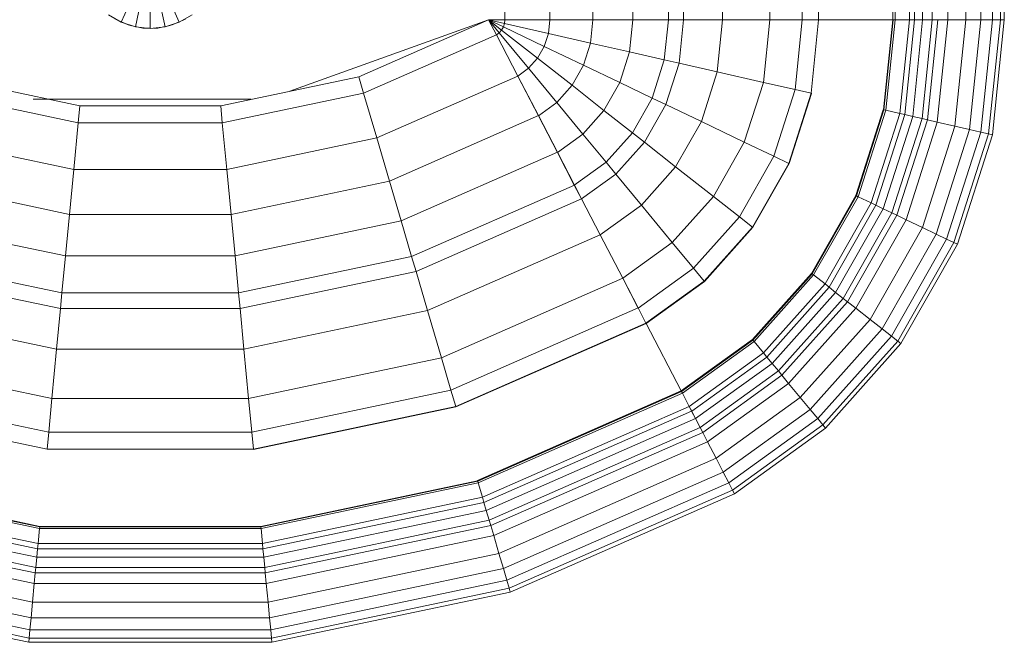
# Model space of a CAD drawing. Header units: millimetres. Extents: x 19410 to 41622, y 4748 to 42777.
# Tile 60 of 65: x 29287 to 29633, y 42128 to 42347. Entities that reach past the tile are written whole.
import ezdxf

# ---------------------------------------------------------------- set-up
doc = ezdxf.new("R2010")
doc.units = ezdxf.units.MM
doc.layers.add('M-EQPM-____-OTLN', color=50, linetype='Continuous', lineweight=20)

# ---------------------------------------------------------------- blocks, each defined once
blk = doc.blocks.new('Прямая форма - 83 new-608910-В_Этаж 02_Отопление')
at = {"layer": 'M-EQPM-____-OTLN', "color": 253}
for p, q in [((124.56, -229.09), (124.56, -183.27)), ((140.36, -229.09), (140.36, -183.27)), ((155.5, -229.09), (155.5, -183.27)), ((169.53, -229.09), (169.53, -183.27)), ((182.02, -229.09), (182.02, -183.27)), ((187.3, -229.09), (187.3, -183.27)), ((201.03, -229.09), (201.03, -183.27)), ((217.65, -229.09), (217.65, -183.27)), ((229.01, -229.09), (229.01, -183.27)), ((234.78, -229.09), (234.78, -183.27)), ((260.84, -229.09), (260.84, -183.27)), ((261.6, -229.09), (261.6, -183.27)), ((266.64, -229.09), (266.64, -183.27)), ((268.48, -229.09), (268.48, -183.27)), ((271.3, -229.09), (271.3, -183.27)), ((274.68, -229.09), (274.68, -183.27)), ((280.15, -229.09), (280.15, -183.27)), ((286.45, -229.09), (286.45, -183.27)), ((291.73, -229.09), (291.73, -183.27)), ((295.82, -229.09), (295.82, -183.27)), ((298.6, -229.09), (298.6, -183.27)), ((299.99, -229.09), (299.99, -183.27)), ((-10.17, -229.97), (-5.13, -218.67)), ((-5.2, -231.59), (-2.62, -219.48)), ((0, -232.13), (0, -219.76)), ((2.62, -219.48), (5.2, -231.59)), ((5.13, -218.67), (10.17, -229.97)), ((-14.69, -227.36), (-10.17, -229.97)), ((10.17, -229.97), (14.69, -227.36)), ((-11.3, -229.32), (-12.5, -228.79)), ((-10.17, -229.97), (-5.2, -231.59)), ((-7.73, -230.91), (-10.11, -229.85)), ((-6.44, -231.18), (-7.73, -230.91)), ((-5.2, -231.59), (0, -232.13)), ((-2.61, -232), (-5.17, -231.45)), ((0, -232.13), (5.2, -231.59)), ((5.17, -231.45), (2.61, -232)), ((5.2, -231.59), (10.17, -229.97)), ((7.73, -230.91), (6.44, -231.18)), ((10.11, -229.85), (7.73, -230.91)), ((12.5, -228.79), (11.3, -229.32)), ((118.83, -229.09), (49.02, -254.19)), ((73.23, -249.09), (118.83, -229.07)), ((124.56, -229.09), (118.83, -229.09)), ((118.83, -229.09), (121.56, -234.36)), ((118.83, -229.09), (122.57, -233.63)), ((118.83, -229.09), (122.57, -233.63)), ((118.83, -229.09), (123.41, -232.69)), ((118.83, -229.09), (123.41, -232.69)), ((118.83, -229.09), (124.04, -231.59)), ((118.83, -229.09), (124.04, -231.59)), ((118.83, -229.09), (124.43, -230.37)), ((118.83, -229.09), (124.43, -230.37)), ((118.83, -229.09), (124.56, -229.09)), ((118.85, -229.09), (121.57, -234.34)), ((123.41, -232.69), (124.04, -231.59)), ((123.41, -232.69), (124.04, -231.59)), ((124.04, -231.59), (124.43, -230.37)), ((124.04, -231.59), (124.43, -230.37)), ((124.04, -231.59), (138.4, -238.46)), ((124.04, -231.59), (138.4, -238.46)), ((124.43, -230.37), (124.56, -229.09)), ((124.43, -230.37), (124.56, -229.09)), ((124.43, -230.37), (139.86, -233.89)), ((124.43, -230.37), (139.86, -233.89)), ((140.36, -229.09), (124.56, -229.09)), ((124.56, -229.09), (140.36, -229.09)), ((139.86, -233.89), (140.36, -229.09)), ((139.86, -233.89), (140.36, -229.09)), ((155.5, -229.09), (140.36, -229.09)), ((140.36, -229.09), (155.5, -229.09)), ((154.66, -237.26), (155.5, -229.09)), ((154.66, -237.26), (155.5, -229.09)), ((169.53, -229.09), (155.5, -229.09)), ((155.5, -229.09), (169.53, -229.09)), ((168.36, -240.39), (169.53, -229.09)), ((168.36, -240.39), (169.53, -229.09)), ((182.02, -229.09), (169.53, -229.09)), ((169.53, -229.09), (182.02, -229.09)), ((180.56, -243.17), (182.02, -229.09)), ((180.56, -243.17), (182.02, -229.09)), ((187.3, -229.09), (182.02, -229.09)), ((182.02, -229.09), (187.3, -229.09)), ((185.73, -244.35), (187.3, -229.09)), ((185.73, -244.35), (187.3, -229.09)), ((201.03, -229.09), (187.3, -229.09)), ((187.3, -229.09), (201.03, -229.09)), ((199.15, -247.41), (201.03, -229.09)), ((199.15, -247.41), (201.03, -229.09)), ((217.65, -229.09), (201.03, -229.09)), ((201.03, -229.09), (217.65, -229.09)), ((215.38, -251.11), (217.65, -229.09)), ((215.38, -251.11), (217.65, -229.09)), ((229.01, -229.09), (217.65, -229.09)), ((217.65, -229.09), (229.01, -229.09)), ((226.48, -253.64), (229.01, -229.09)), ((226.48, -253.64), (229.01, -229.09)), ((234.78, -229.09), (229.01, -229.09)), ((229.01, -229.09), (234.78, -229.09)), ((232.12, -254.93), (234.78, -229.09)), ((232.12, -254.93), (234.78, -229.09)), ((260.84, -229.09), (234.78, -229.09)), ((234.78, -229.09), (234.91, -229.09)), ((234.91, -229.09), (260.71, -229.09)), ((257.58, -260.73), (260.84, -229.09)), ((257.58, -260.73), (260.84, -229.09)), ((257.71, -260.76), (260.97, -229.09)), ((257.71, -260.76), (260.97, -229.09)), ((258.32, -260.9), (261.6, -229.09)), ((258.32, -260.9), (261.6, -229.09)), ((260.71, -229.09), (260.84, -229.09)), ((260.84, -229.09), (260.97, -229.09)), ((260.97, -229.09), (261.6, -229.09)), ((266.64, -229.09), (261.6, -229.09)), ((261.6, -229.09), (266.64, -229.09)), ((263.25, -262.03), (266.64, -229.09)), ((263.25, -262.03), (266.64, -229.09)), ((265.04, -262.43), (268.48, -229.09)), ((265.04, -262.43), (268.48, -229.09)), ((268.48, -229.09), (266.64, -229.09)), ((266.64, -229.09), (268.48, -229.09)), ((267.8, -263.06), (271.3, -229.09)), ((267.8, -263.06), (271.3, -229.09)), ((271.3, -229.09), (268.48, -229.09)), ((268.48, -229.09), (271.3, -229.09)), ((271.1, -263.82), (274.68, -229.09)), ((271.1, -263.82), (274.68, -229.09)), ((274.68, -229.09), (271.3, -229.09)), ((271.3, -229.09), (274.68, -229.09)), ((272.96, -264.24), (276.59, -229.09)), ((272.96, -264.24), (276.59, -229.09)), ((276.59, -229.09), (274.68, -229.09)), ((274.68, -229.09), (276.59, -229.09)), ((276.45, -265.04), (280.15, -229.09)), ((276.45, -265.04), (280.15, -229.09)), ((280.15, -229.09), (276.59, -229.09)), ((276.59, -229.09), (280.15, -229.09)), ((286.45, -229.09), (280.15, -229.09)), ((280.15, -229.09), (286.45, -229.09)), ((282.6, -266.44), (286.45, -229.09)), ((282.6, -266.44), (286.45, -229.09)), ((291.73, -229.09), (286.45, -229.09)), ((286.45, -229.09), (291.73, -229.09)), ((287.76, -267.61), (291.73, -229.09)), ((287.76, -267.61), (291.73, -229.09)), ((295.82, -229.09), (291.73, -229.09)), ((291.73, -229.09), (295.82, -229.09)), ((291.75, -268.53), (295.82, -229.09)), ((291.75, -268.53), (295.82, -229.09)), ((294.47, -269.15), (298.6, -229.09)), ((294.47, -269.15), (298.6, -229.09)), ((298.6, -229.09), (295.82, -229.09)), ((295.82, -229.09), (298.6, -229.09)), ((295.83, -269.46), (299.99, -229.09)), ((295.83, -269.46), (299.99, -229.09)), ((299.99, -229.09), (298.6, -229.09)), ((298.6, -229.09), (299.99, -229.09)), ((0, -232), (-2.61, -232)), ((2.61, -232), (1.3, -232)), ((74.91, -254.82), (121.57, -234.34)), ((74.91, -254.82), (121.57, -234.34)), ((121.56, -234.36), (122.57, -233.63)), ((121.56, -234.36), (122.57, -233.63)), ((121.56, -234.36), (129.09, -248.88)), ((121.57, -234.34), (129.1, -248.85)), ((122.57, -233.63), (123.41, -232.69)), ((122.57, -233.63), (123.41, -232.69)), ((122.57, -233.63), (132.89, -246.14)), ((122.57, -233.63), (132.89, -246.14)), ((123.41, -232.69), (136.04, -242.61)), ((123.41, -232.69), (136.04, -242.61)), ((138.4, -238.46), (139.86, -233.89)), ((138.4, -238.46), (139.86, -233.89)), ((139.86, -233.89), (154.66, -237.26)), ((139.86, -233.89), (154.66, -237.26)), ((136.04, -242.61), (138.4, -238.46)), ((136.04, -242.61), (138.4, -238.46)), ((138.4, -238.46), (152.17, -245.06)), ((138.4, -238.46), (152.17, -245.06)), ((152.17, -245.06), (154.66, -237.26)), ((152.17, -245.06), (154.66, -237.26)), ((154.66, -237.26), (168.36, -240.39)), ((154.66, -237.26), (168.36, -240.39)), ((164.92, -251.17), (168.36, -240.39)), ((164.92, -251.17), (168.36, -240.39)), ((168.36, -240.39), (180.56, -243.17)), ((168.36, -240.39), (180.56, -243.17)), ((132.89, -246.14), (136.04, -242.61)), ((132.89, -246.14), (136.04, -242.61)), ((136.04, -242.61), (148.15, -252.12)), ((136.04, -242.61), (148.15, -252.12)), ((148.15, -252.12), (152.17, -245.06)), ((148.15, -252.12), (152.17, -245.06)), ((152.17, -245.06), (164.92, -251.17)), ((152.17, -245.06), (164.92, -251.17)), ((176.28, -256.6), (180.56, -243.17)), ((176.28, -256.6), (180.56, -243.17)), ((180.56, -243.17), (185.73, -244.35)), ((180.56, -243.17), (185.73, -244.35)), ((181.08, -258.9), (185.73, -244.35)), ((181.08, -258.9), (185.73, -244.35)), ((185.73, -244.35), (199.15, -247.41)), ((185.73, -244.35), (199.15, -247.41)), ((79.55, -270.61), (129.1, -248.85)), ((79.55, -270.61), (129.1, -248.85)), ((129.09, -248.88), (132.89, -246.14)), ((129.09, -248.88), (132.89, -246.14)), ((129.09, -248.88), (136.31, -262.79)), ((129.1, -248.85), (136.32, -262.77)), ((132.89, -246.14), (142.78, -258.12)), ((132.89, -246.14), (142.78, -258.12)), ((193.57, -264.88), (199.15, -247.41)), ((193.57, -264.88), (199.15, -247.41)), ((199.15, -247.41), (215.38, -251.11)), ((199.15, -247.41), (215.38, -251.11)), ((-73.23, -249.09), (-24.73, -259.3)), ((24.73, -259.3), (73.23, -249.09)), ((73.23, -249.09), (74.91, -254.82)), ((73.23, -249.09), (74.91, -254.82)), ((142.78, -258.12), (148.15, -252.12)), ((142.78, -258.12), (148.15, -252.12)), ((148.15, -252.12), (159.36, -260.93)), ((148.15, -252.12), (159.36, -260.93)), ((159.36, -260.93), (164.92, -251.17)), ((159.36, -260.93), (164.92, -251.17)), ((164.92, -251.17), (176.28, -256.6)), ((164.92, -251.17), (176.28, -256.6)), ((208.67, -272.12), (215.38, -251.11)), ((208.67, -272.12), (215.38, -251.11)), ((215.38, -251.11), (226.48, -253.64)), ((215.38, -251.11), (226.48, -253.64)), ((-74.91, -254.82), (-25.3, -265.27)), ((-74.91, -254.82), (-25.3, -265.27)), ((25.3, -265.27), (74.91, -254.82)), ((25.3, -265.27), (74.91, -254.82)), ((74.91, -254.82), (79.55, -270.61)), ((74.91, -254.82), (79.55, -270.61)), ((219, -277.06), (226.48, -253.64)), ((219, -277.06), (226.48, -253.64)), ((224.25, -279.58), (232.12, -254.93)), ((224.25, -279.58), (232.12, -254.93)), ((224.37, -279.63), (232.25, -254.96)), ((224.37, -279.63), (232.25, -254.96)), ((226.48, -253.64), (232.12, -254.93)), ((226.48, -253.64), (232.12, -254.93)), ((232.12, -254.93), (232.25, -254.96)), ((232.25, -254.96), (232.12, -254.93)), ((35.49, -257.04), (-41.1, -257.04)), ((-24.73, -259.3), (-25.3, -265.27)), ((-24.73, -259.3), (-25.3, -265.27)), ((-24.73, -259.3), (24.73, -259.3)), ((24.73, -259.3), (25.3, -265.27)), ((24.73, -259.3), (25.3, -265.27)), ((136.31, -262.79), (142.78, -258.12)), ((136.31, -262.79), (142.78, -258.12)), ((142.78, -258.12), (151.94, -269.23)), ((142.78, -258.12), (151.94, -269.23)), ((169.35, -268.77), (176.28, -256.6)), ((169.35, -268.77), (176.28, -256.6)), ((173.57, -272.09), (181.08, -258.9)), ((173.57, -272.09), (181.08, -258.9)), ((176.28, -256.6), (181.08, -258.9)), ((176.28, -256.6), (181.08, -258.9)), ((181.08, -258.9), (193.57, -264.88)), ((181.08, -258.9), (193.57, -264.88)), ((84, -285.74), (136.32, -262.77)), ((84, -285.74), (136.32, -262.77)), ((136.31, -262.79), (143, -275.69)), ((136.32, -262.77), (143.01, -275.66)), ((151.94, -269.23), (159.36, -260.93)), ((151.94, -269.23), (159.36, -260.93)), ((159.36, -260.93), (169.35, -268.77)), ((159.36, -260.93), (169.35, -268.77)), ((247.82, -290.86), (257.45, -260.7)), ((247.82, -290.86), (257.45, -260.7)), ((247.94, -290.92), (257.58, -260.73)), ((247.94, -290.92), (257.58, -260.73)), ((248.06, -290.98), (257.71, -260.76)), ((248.06, -290.98), (257.71, -260.76)), ((248.63, -291.25), (258.32, -260.9)), ((248.63, -291.25), (258.32, -260.9)), ((253.22, -293.45), (263.25, -262.03)), ((253.22, -293.45), (263.25, -262.03)), ((254.88, -294.24), (265.04, -262.43)), ((254.88, -294.24), (265.04, -262.43)), ((257.45, -260.7), (257.58, -260.73)), ((257.45, -260.7), (257.58, -260.73)), ((257.58, -260.73), (257.71, -260.76)), ((257.58, -260.73), (257.71, -260.76)), ((257.71, -260.76), (258.32, -260.9)), ((257.71, -260.76), (258.32, -260.9)), ((258.32, -260.9), (263.25, -262.03)), ((258.32, -260.9), (263.25, -262.03)), ((263.25, -262.03), (265.04, -262.43)), ((263.25, -262.03), (265.04, -262.43)), ((265.04, -262.43), (267.8, -263.06)), ((265.04, -262.43), (267.8, -263.06)), ((-25.3, -265.27), (-26.87, -281.7)), ((-25.3, -265.27), (-26.87, -281.7)), ((-25.3, -265.27), (25.3, -265.27)), ((-25.3, -265.27), (25.3, -265.27)), ((25.3, -265.27), (26.87, -281.7)), ((25.3, -265.27), (26.87, -281.7)), ((184.55, -280.71), (193.57, -264.88)), ((184.55, -280.71), (193.57, -264.88)), ((193.57, -264.88), (208.67, -272.12)), ((193.57, -264.88), (208.67, -272.12)), ((257.45, -295.47), (267.8, -263.06)), ((257.45, -295.47), (267.8, -263.06)), ((260.52, -296.94), (271.1, -263.82)), ((260.52, -296.94), (271.1, -263.82)), ((262.26, -297.78), (272.96, -264.24)), ((262.26, -297.78), (272.96, -264.24)), ((265.5, -299.33), (276.45, -265.04)), ((265.5, -299.33), (276.45, -265.04)), ((267.8, -263.06), (271.1, -263.82)), ((267.8, -263.06), (271.1, -263.82)), ((271.1, -263.82), (272.96, -264.24)), ((271.1, -263.82), (272.96, -264.24)), ((272.96, -264.24), (276.45, -265.04)), ((272.96, -264.24), (276.45, -265.04)), ((276.45, -265.04), (282.6, -266.44)), ((276.45, -265.04), (282.6, -266.44)), ((143, -275.69), (151.94, -269.23)), ((143, -275.69), (151.94, -269.23)), ((151.94, -269.23), (160.1, -279.12)), ((151.94, -269.23), (160.1, -279.12)), ((160.1, -279.12), (169.35, -268.77)), ((160.1, -279.12), (169.35, -268.77)), ((169.35, -268.77), (173.57, -272.09)), ((169.35, -268.77), (173.57, -272.09)), ((271.23, -302.07), (282.6, -266.44)), ((271.23, -302.07), (282.6, -266.44)), ((276.02, -304.37), (287.76, -267.61)), ((276.02, -304.37), (287.76, -267.61)), ((279.74, -306.15), (291.75, -268.53)), ((279.74, -306.15), (291.75, -268.53)), ((282.27, -307.36), (294.47, -269.15)), ((282.27, -307.36), (294.47, -269.15)), ((282.6, -266.44), (287.76, -267.61)), ((282.6, -266.44), (287.76, -267.61)), ((283.54, -307.97), (295.83, -269.46)), ((283.54, -307.97), (295.83, -269.46)), ((287.76, -267.61), (291.75, -268.53)), ((287.76, -267.61), (291.75, -268.53)), ((291.75, -268.53), (294.47, -269.15)), ((291.75, -268.53), (294.47, -269.15)), ((294.47, -269.15), (295.83, -269.46)), ((294.47, -269.15), (295.83, -269.46)), ((-79.55, -270.61), (-26.87, -281.7)), ((-79.55, -270.61), (-26.87, -281.7)), ((26.87, -281.7), (79.55, -270.61)), ((26.87, -281.7), (79.55, -270.61)), ((79.55, -270.61), (84, -285.74)), ((79.55, -270.61), (84, -285.74)), ((163.55, -283.3), (173.57, -272.09)), ((163.55, -283.3), (173.57, -272.09)), ((173.57, -272.09), (184.55, -280.71)), ((173.57, -272.09), (184.55, -280.71)), ((197.84, -291.15), (208.67, -272.12)), ((197.84, -291.15), (208.67, -272.12)), ((208.67, -272.12), (219, -277.06)), ((208.67, -272.12), (219, -277.06)), ((88.12, -299.76), (143.01, -275.66)), ((88.12, -299.76), (143.01, -275.66)), ((143, -275.69), (148.95, -287.16)), ((143.01, -275.66), (148.97, -287.14)), ((148.95, -287.16), (160.1, -279.12)), ((148.95, -287.16), (160.1, -279.12)), ((160.1, -279.12), (163.55, -283.3)), ((160.1, -279.12), (163.55, -283.3)), ((206.92, -298.28), (219, -277.06)), ((206.92, -298.28), (219, -277.06)), ((211.54, -301.9), (224.25, -279.58)), ((211.54, -301.9), (224.25, -279.58)), ((211.64, -301.99), (224.37, -279.63)), ((211.64, -301.99), (224.37, -279.63)), ((219, -277.06), (224.25, -279.58)), ((219, -277.06), (224.25, -279.58)), ((224.25, -279.58), (224.37, -279.63)), ((224.25, -279.58), (224.37, -279.63)), ((-26.87, -281.7), (-28.37, -297.46)), ((-26.87, -281.7), (-28.37, -297.46)), ((-26.87, -281.7), (26.87, -281.7)), ((-26.87, -281.7), (26.87, -281.7)), ((26.87, -281.7), (28.37, -297.46)), ((26.87, -281.7), (28.37, -297.46)), ((151.47, -292.02), (163.55, -283.3)), ((151.47, -292.02), (163.55, -283.3)), ((163.55, -283.3), (172.52, -294.17)), ((163.55, -283.3), (172.52, -294.17)), ((172.52, -294.17), (184.55, -280.71)), ((172.52, -294.17), (184.55, -280.71)), ((184.55, -280.71), (197.84, -291.15)), ((184.55, -280.71), (197.84, -291.15)), ((-84, -285.74), (-28.37, -297.46)), ((-84, -285.74), (-28.37, -297.46)), ((28.37, -297.46), (84, -285.74)), ((28.37, -297.46), (84, -285.74)), ((84, -285.74), (88.12, -299.76)), ((84, -285.74), (88.12, -299.76)), ((91.79, -312.24), (148.97, -287.14)), ((91.79, -312.24), (148.97, -287.14)), ((148.95, -287.16), (151.47, -292.02)), ((148.97, -287.14), (151.49, -291.99)), ((93.35, -317.52), (151.49, -291.99)), ((93.35, -317.52), (151.49, -291.99)), ((151.47, -292.02), (158.02, -304.64)), ((151.49, -291.99), (158.03, -304.61)), ((183.37, -307.32), (197.84, -291.15)), ((183.37, -307.32), (197.84, -291.15)), ((197.84, -291.15), (206.92, -298.28)), ((197.84, -291.15), (206.92, -298.28)), ((232.27, -318.19), (247.82, -290.86)), ((232.27, -318.19), (247.82, -290.86)), ((232.37, -318.27), (247.94, -290.92)), ((232.37, -318.27), (247.94, -290.92)), ((232.48, -318.35), (248.06, -290.98)), ((232.48, -318.35), (248.06, -290.98)), ((232.98, -318.74), (248.63, -291.25)), ((232.98, -318.74), (248.63, -291.25)), ((237.01, -321.91), (253.22, -293.45)), ((237.01, -321.91), (253.22, -293.45)), ((247.82, -290.86), (247.94, -290.92)), ((247.82, -290.86), (247.94, -290.92)), ((247.94, -290.92), (248.06, -290.98)), ((247.94, -290.92), (248.06, -290.98)), ((248.06, -290.98), (248.63, -291.25)), ((248.06, -290.98), (248.63, -291.25)), ((248.63, -291.25), (253.22, -293.45)), ((248.63, -291.25), (253.22, -293.45)), ((253.22, -293.45), (254.88, -294.24)), ((253.22, -293.45), (254.88, -294.24)), ((158.02, -304.64), (172.52, -294.17)), ((158.02, -304.64), (172.52, -294.17)), ((172.52, -294.17), (183.37, -307.32)), ((172.52, -294.17), (183.37, -307.32)), ((238.47, -323.06), (254.88, -294.24)), ((238.47, -323.06), (254.88, -294.24)), ((240.73, -324.84), (257.45, -295.47)), ((240.73, -324.84), (257.45, -295.47)), ((243.43, -326.96), (260.52, -296.94)), ((243.43, -326.96), (260.52, -296.94)), ((254.88, -294.24), (257.45, -295.47)), ((254.88, -294.24), (257.45, -295.47)), ((257.45, -295.47), (260.52, -296.94)), ((257.45, -295.47), (260.52, -296.94)), ((260.52, -296.94), (262.26, -297.78)), ((260.52, -296.94), (262.26, -297.78)), ((-88.13, -299.76), (-29.77, -312.05)), ((-88.13, -299.76), (-29.77, -312.05)), ((-28.37, -297.46), (-29.77, -312.05)), ((-28.37, -297.46), (-29.77, -312.05)), ((-28.37, -297.46), (28.37, -297.46)), ((-28.37, -297.46), (28.37, -297.46)), ((28.37, -297.46), (29.77, -312.05)), ((28.37, -297.46), (29.77, -312.05)), ((29.77, -312.05), (88.12, -299.76)), ((29.77, -312.05), (88.12, -299.76)), ((88.12, -299.76), (91.79, -312.24)), ((88.12, -299.76), (91.79, -312.24)), ((190.79, -316.32), (206.92, -298.28)), ((190.79, -316.32), (206.92, -298.28)), ((206.92, -298.28), (211.54, -301.9)), ((206.92, -298.28), (211.54, -301.9)), ((244.96, -328.16), (262.26, -297.78)), ((244.96, -328.16), (262.26, -297.78)), ((247.81, -330.39), (265.5, -299.33)), ((247.81, -330.39), (265.5, -299.33)), ((262.26, -297.78), (265.5, -299.33)), ((262.26, -297.78), (265.5, -299.33)), ((265.5, -299.33), (271.23, -302.07)), ((265.5, -299.33), (271.23, -302.07)), ((194.56, -320.89), (211.54, -301.9)), ((194.56, -320.89), (211.54, -301.9)), ((194.65, -320.99), (211.64, -301.99)), ((194.65, -320.99), (211.64, -301.99)), ((211.54, -301.9), (211.64, -301.99)), ((211.54, -301.9), (211.64, -301.99)), ((252.85, -334.35), (271.23, -302.07)), ((252.85, -334.35), (271.23, -302.07)), ((271.23, -302.07), (276.02, -304.37)), ((271.23, -302.07), (276.02, -304.37)), ((97.38, -331.24), (158.03, -304.61)), ((97.38, -331.24), (158.03, -304.61)), ((158.02, -304.64), (165.94, -319.91)), ((158.03, -304.61), (165.95, -319.88)), ((165.94, -319.91), (183.37, -307.32)), ((165.94, -319.91), (183.37, -307.32)), ((183.37, -307.32), (190.79, -316.32)), ((183.37, -307.32), (190.79, -316.32)), ((257.07, -337.66), (276.02, -304.37)), ((257.07, -337.66), (276.02, -304.37)), ((260.34, -340.23), (279.74, -306.15)), ((260.34, -340.23), (279.74, -306.15)), ((262.56, -341.98), (282.27, -307.36)), ((262.56, -341.98), (282.27, -307.36)), ((276.02, -304.37), (279.74, -306.15)), ((276.02, -304.37), (279.74, -306.15)), ((279.74, -306.15), (282.27, -307.36)), ((279.74, -306.15), (282.27, -307.36)), ((282.27, -307.36), (283.54, -307.97)), ((282.27, -307.36), (283.54, -307.97)), ((263.67, -342.85), (283.54, -307.97)), ((263.67, -342.85), (283.54, -307.97)), ((-91.79, -312.24), (-31.01, -325.04)), ((-91.79, -312.24), (-31.01, -325.04)), ((-29.77, -312.05), (-31.01, -325.04)), ((-29.77, -312.05), (-31.01, -325.04)), ((-29.77, -312.05), (29.77, -312.05)), ((-29.77, -312.05), (29.77, -312.05)), ((29.77, -312.05), (31, -325.04)), ((29.77, -312.05), (31, -325.04)), ((31, -325.04), (91.79, -312.24)), ((31, -325.04), (91.79, -312.24)), ((91.79, -312.24), (93.35, -317.52)), ((91.79, -312.24), (93.35, -317.52)), ((-93.35, -317.52), (-31.53, -330.54)), ((-93.35, -317.52), (-31.53, -330.54)), ((31.53, -330.54), (93.35, -317.52)), ((31.53, -330.54), (93.35, -317.52)), ((93.35, -317.52), (97.38, -331.24)), ((93.35, -317.52), (97.38, -331.24)), ((171.36, -330.35), (190.79, -316.32)), ((171.36, -330.35), (190.79, -316.32)), ((190.79, -316.32), (194.56, -320.89)), ((190.79, -316.32), (194.56, -320.89)), ((211.5, -341.42), (232.27, -318.19)), ((211.5, -341.42), (232.27, -318.19)), ((232.27, -318.19), (232.37, -318.27)), ((232.27, -318.19), (232.37, -318.27)), ((102.26, -347.85), (165.95, -319.88)), ((102.26, -347.85), (165.95, -319.88)), ((165.94, -319.91), (171.36, -330.35)), ((165.95, -319.88), (171.37, -330.33)), ((174.11, -335.65), (194.56, -320.89)), ((174.11, -335.65), (194.56, -320.89)), ((174.17, -335.77), (194.65, -320.99)), ((194.65, -320.99), (174.17, -335.77)), ((194.56, -320.89), (194.65, -320.99)), ((194.56, -320.89), (194.65, -320.99)), ((211.59, -341.52), (232.37, -318.27)), ((211.59, -341.52), (232.37, -318.27)), ((211.67, -341.62), (232.48, -318.35)), ((211.67, -341.62), (232.48, -318.35)), ((212.08, -342.12), (232.98, -318.74)), ((212.08, -342.12), (232.98, -318.74)), ((232.37, -318.27), (232.48, -318.35)), ((232.37, -318.27), (232.48, -318.35)), ((232.48, -318.35), (232.98, -318.74)), ((232.48, -318.35), (232.98, -318.74)), ((232.98, -318.74), (237.01, -321.91)), ((232.98, -318.74), (237.01, -321.91)), ((-31.01, -325.04), (-31.53, -330.54)), ((-31.01, -325.04), (-31.53, -330.54)), ((-31.01, -325.04), (31, -325.04)), ((-31.01, -325.04), (31, -325.04)), ((31, -325.04), (31.53, -330.54)), ((31, -325.04), (31.53, -330.54)), ((215.37, -346.11), (237.01, -321.91)), ((215.37, -346.11), (237.01, -321.91)), ((216.57, -347.56), (238.47, -323.06)), ((216.57, -347.56), (238.47, -323.06)), ((218.42, -349.8), (240.73, -324.84)), ((218.42, -349.8), (240.73, -324.84)), ((237.01, -321.91), (238.47, -323.06)), ((237.01, -321.91), (238.47, -323.06)), ((238.47, -323.06), (240.73, -324.84)), ((238.47, -323.06), (240.73, -324.84)), ((240.73, -324.84), (243.43, -326.96)), ((240.73, -324.84), (243.43, -326.96)), ((220.62, -352.47), (243.43, -326.96)), ((220.62, -352.47), (243.43, -326.96)), ((221.87, -353.98), (244.96, -328.16)), ((221.87, -353.98), (244.96, -328.16)), ((243.43, -326.96), (244.96, -328.16)), ((243.43, -326.96), (244.96, -328.16)), ((244.96, -328.16), (247.81, -330.39)), ((244.96, -328.16), (247.81, -330.39)), ((-97.38, -331.24), (-32.89, -344.83)), ((-97.38, -331.24), (-32.89, -344.83)), ((-31.53, -330.54), (-32.89, -344.83)), ((-31.53, -330.54), (-32.89, -344.83)), ((-31.53, -330.54), (31.53, -330.54)), ((-31.53, -330.54), (31.53, -330.54)), ((31.53, -330.54), (32.89, -344.83)), ((31.53, -330.54), (32.89, -344.83)), ((32.89, -344.83), (97.38, -331.24)), ((32.89, -344.83), (97.38, -331.24)), ((97.38, -331.24), (102.26, -347.85)), ((97.38, -331.24), (102.26, -347.85)), ((105.6, -359.2), (171.37, -330.33)), ((105.6, -359.2), (171.37, -330.33)), ((171.37, -330.33), (174.12, -335.63)), ((224.2, -356.81), (247.81, -330.39)), ((224.2, -356.81), (247.81, -330.39)), ((247.81, -330.39), (252.85, -334.35)), ((247.81, -330.39), (252.85, -334.35)), ((228.31, -361.79), (252.85, -334.35)), ((228.31, -361.79), (252.85, -334.35)), ((252.85, -334.35), (257.07, -337.66)), ((252.85, -334.35), (257.07, -337.66)), ((107.3, -364.97), (174.12, -335.63)), ((107.3, -364.97), (174.12, -335.63)), ((107.33, -365.1), (174.19, -335.75)), ((107.33, -365.1), (174.19, -335.75)), ((174.11, -335.65), (174.17, -335.77)), ((174.12, -335.63), (174.19, -335.75)), ((174.17, -335.77), (186.47, -359.48)), ((174.19, -335.75), (186.5, -359.48)), ((231.76, -365.97), (257.07, -337.66)), ((231.76, -365.97), (257.07, -337.66)), ((257.07, -337.66), (260.34, -340.23)), ((257.07, -337.66), (260.34, -340.23)), ((211.5, -341.42), (186.47, -359.48)), ((186.47, -359.48), (211.5, -341.42)), ((186.56, -359.58), (211.59, -341.52)), ((186.56, -359.58), (211.59, -341.52)), ((186.62, -359.7), (211.67, -341.62)), ((186.62, -359.7), (211.67, -341.62)), ((186.9, -360.3), (212.08, -342.12)), ((186.9, -360.3), (212.08, -342.12)), ((211.5, -341.42), (211.59, -341.52)), ((211.5, -341.42), (211.59, -341.52)), ((211.59, -341.52), (211.67, -341.62)), ((211.59, -341.52), (211.67, -341.62)), ((211.67, -341.62), (212.08, -342.12)), ((211.67, -341.62), (212.08, -342.12)), ((212.08, -342.12), (215.37, -346.11)), ((212.08, -342.12), (215.37, -346.11)), ((234.43, -369.21), (260.34, -340.23)), ((234.43, -369.21), (260.34, -340.23)), ((236.25, -371.41), (262.56, -341.98)), ((236.25, -371.41), (262.56, -341.98)), ((260.34, -340.23), (262.56, -341.98)), ((260.34, -340.23), (262.56, -341.98)), ((262.56, -341.98), (263.67, -342.85)), ((262.56, -341.98), (263.67, -342.85)), ((-32.89, -344.83), (-34.54, -362.11)), ((-32.89, -344.83), (-34.54, -362.11)), ((-32.89, -344.83), (32.89, -344.83)), ((-32.89, -344.83), (32.89, -344.83)), ((32.89, -344.83), (34.54, -362.11)), ((32.89, -344.83), (34.54, -362.11)), ((237.16, -372.51), (263.67, -342.85)), ((237.16, -372.51), (263.67, -342.85)), ((-102.26, -347.85), (-34.54, -362.11)), ((-102.26, -347.85), (-34.54, -362.11)), ((34.54, -362.11), (102.26, -347.85)), ((34.54, -362.11), (102.26, -347.85)), ((102.26, -347.85), (105.6, -359.2)), ((102.26, -347.85), (105.6, -359.2)), ((189.31, -364.92), (215.37, -346.11)), ((189.31, -364.92), (215.37, -346.11)), ((190.19, -366.61), (216.57, -347.56)), ((190.19, -366.61), (216.57, -347.56)), ((215.37, -346.11), (216.57, -347.56)), ((215.37, -346.11), (216.57, -347.56)), ((216.57, -347.56), (218.42, -349.8)), ((216.57, -347.56), (218.42, -349.8)), ((191.53, -369.2), (218.42, -349.8)), ((191.53, -369.2), (218.42, -349.8)), ((193.14, -372.31), (220.62, -352.47)), ((193.14, -372.31), (220.62, -352.47)), ((218.42, -349.8), (220.62, -352.47)), ((218.42, -349.8), (220.62, -352.47)), ((220.62, -352.47), (221.87, -353.98)), ((220.62, -352.47), (221.87, -353.98)), ((194.04, -374.07), (221.87, -353.98)), ((194.04, -374.07), (221.87, -353.98)), ((221.87, -353.98), (224.2, -356.81)), ((221.87, -353.98), (224.2, -356.81)), ((-105.6, -359.2), (-35.67, -373.93)), ((-105.6, -359.2), (-35.67, -373.93)), ((35.67, -373.93), (105.6, -359.2)), ((35.67, -373.93), (105.6, -359.2)), ((105.6, -359.2), (107.3, -364.97)), ((105.6, -359.2), (107.3, -364.97)), ((114.92, -390.91), (186.5, -359.48)), ((114.92, -390.91), (186.5, -359.48)), ((114.96, -391.04), (186.54, -359.61)), ((114.96, -391.04), (186.54, -359.61)), ((186.47, -359.48), (186.54, -359.6)), ((186.5, -359.48), (186.56, -359.6)), ((186.54, -359.6), (186.6, -359.72)), ((186.56, -359.6), (186.62, -359.72)), ((195.76, -377.34), (224.2, -356.81)), ((195.76, -377.34), (224.2, -356.81)), ((224.2, -356.81), (228.31, -361.79)), ((224.2, -356.81), (228.31, -361.79)), ((-34.54, -362.11), (-35.67, -373.93)), ((-34.54, -362.11), (-35.67, -373.93)), ((-34.54, -362.11), (34.54, -362.11)), ((-34.54, -362.11), (34.54, -362.11)), ((34.54, -362.11), (35.67, -373.93)), ((34.54, -362.11), (35.67, -373.93)), ((115, -391.17), (186.62, -359.72)), ((115, -391.17), (186.62, -359.72)), ((115.17, -391.77), (186.9, -360.28)), ((115.17, -391.77), (186.9, -360.28)), ((186.6, -359.72), (186.9, -360.3)), ((186.62, -359.72), (186.91, -360.27)), ((186.9, -360.3), (189.3, -364.93)), ((186.91, -360.27), (189.31, -364.91)), ((198.76, -383.13), (228.31, -361.79)), ((198.76, -383.13), (228.31, -361.79)), ((228.31, -361.79), (231.76, -365.97)), ((228.31, -361.79), (231.76, -365.97)), ((-107.3, -364.97), (-36.24, -379.93)), ((-107.3, -364.97), (-36.24, -379.93)), ((36.24, -379.93), (107.3, -364.97)), ((36.24, -379.93), (107.3, -364.97)), ((36.25, -380.07), (107.33, -365.1)), ((36.25, -380.07), (107.33, -365.1)), ((107.3, -364.97), (107.33, -365.1)), ((107.3, -364.97), (107.33, -365.1)), ((116.66, -396.81), (189.3, -364.91)), ((116.66, -396.81), (189.3, -364.91)), ((117.19, -398.64), (190.17, -366.6)), ((117.19, -398.64), (190.17, -366.6)), ((189.3, -364.93), (190.17, -366.62)), ((189.31, -364.91), (190.19, -366.59)), ((190.19, -366.59), (191.53, -369.19)), ((201.27, -387.98), (231.76, -365.97)), ((201.27, -387.98), (231.76, -365.97)), ((231.76, -365.97), (234.43, -369.21)), ((231.76, -365.97), (234.43, -369.21)), ((118.02, -401.46), (191.52, -369.2)), ((118.02, -401.46), (191.52, -369.2)), ((190.17, -366.62), (191.52, -369.21)), ((191.52, -369.21), (193.13, -372.32)), ((191.53, -369.19), (193.14, -372.29)), ((203.22, -391.74), (234.43, -369.21)), ((203.22, -391.74), (234.43, -369.21)), ((234.43, -369.21), (236.25, -371.41)), ((234.43, -369.21), (236.25, -371.41)), ((119.02, -404.84), (193.13, -372.3)), ((119.02, -404.84), (193.13, -372.3)), ((193.13, -372.32), (194.04, -374.07)), ((193.14, -372.29), (194.06, -374.05)), ((204.55, -394.29), (236.25, -371.41)), ((204.55, -394.29), (236.25, -371.41)), ((205.2, -395.58), (237.16, -372.51)), ((205.2, -395.58), (237.16, -372.51)), ((236.25, -371.41), (237.16, -372.51)), ((236.25, -371.41), (237.16, -372.51)), ((-35.67, -373.93), (-36.24, -379.93)), ((-35.67, -373.93), (-36.24, -379.93)), ((-35.67, -373.93), (35.67, -373.93)), ((-35.67, -373.93), (35.67, -373.93)), ((35.67, -373.93), (36.24, -379.93)), ((35.67, -373.93), (36.24, -379.93)), ((119.58, -406.75), (194.04, -374.05)), ((119.58, -406.75), (194.04, -374.05)), ((194.04, -374.07), (195.73, -377.33)), ((194.06, -374.05), (195.76, -377.33)), ((-36.24, -379.93), (36.24, -379.93)), ((-36.24, -379.93), (36.24, -379.93)), ((36.24, -379.93), (36.25, -380.07)), ((36.24, -379.93), (36.25, -380.07)), ((120.62, -410.31), (195.74, -377.33)), ((120.62, -410.31), (195.74, -377.33)), ((195.74, -377.35), (198.73, -383.11)), ((195.77, -377.35), (198.76, -383.11)), ((122.48, -416.6), (198.75, -383.12)), ((122.48, -416.6), (198.75, -383.12)), ((198.75, -383.14), (201.25, -387.96)), ((198.77, -383.14), (201.27, -387.96)), ((124.03, -421.88), (201.26, -387.97)), ((124.03, -421.88), (201.26, -387.97)), ((201.26, -387.99), (203.2, -391.72)), ((201.29, -387.99), (203.22, -391.72)), ((-115.17, -391.77), (-38.9, -407.83)), ((-115.17, -391.77), (-38.9, -407.83)), ((-115, -391.17), (-38.84, -407.21)), ((-115, -391.17), (-38.84, -407.21)), ((-114.96, -391.04), (-38.83, -407.07)), ((-114.96, -391.04), (-38.83, -407.07)), ((38.83, -407.07), (114.96, -391.04)), ((38.83, -407.07), (114.96, -391.04)), ((38.84, -407.21), (115, -391.17)), ((38.84, -407.21), (115, -391.17)), ((38.9, -407.83), (115.17, -391.77)), ((38.9, -407.83), (115.17, -391.77)), ((114.92, -390.91), (114.96, -391.04)), ((114.92, -390.91), (114.96, -391.04)), ((114.96, -391.04), (115, -391.17)), ((114.96, -391.04), (115, -391.17)), ((115, -391.17), (115.17, -391.77)), ((115, -391.17), (115.17, -391.77)), ((115.17, -391.77), (116.66, -396.81)), ((115.17, -391.77), (116.66, -396.81)), ((125.23, -425.96), (203.21, -391.73)), ((125.23, -425.96), (203.21, -391.73)), ((203.21, -391.75), (204.53, -394.28)), ((203.24, -391.75), (204.55, -394.28)), ((-116.66, -396.81), (-39.4, -413.08)), ((-116.66, -396.81), (-39.4, -413.08)), ((39.4, -413.08), (116.66, -396.81)), ((39.4, -413.08), (116.66, -396.81)), ((116.66, -396.81), (117.19, -398.64)), ((116.66, -396.81), (117.19, -398.64)), ((126.04, -428.75), (204.54, -394.29)), ((126.04, -428.75), (204.54, -394.29)), ((126.45, -430.14), (205.21, -395.56)), ((126.45, -430.14), (205.21, -395.56)), ((204.54, -394.3), (205.2, -395.58)), ((-117.19, -398.64), (-39.58, -414.98)), ((-117.19, -398.64), (-39.58, -414.98)), ((39.58, -414.98), (117.19, -398.64)), ((39.58, -414.98), (117.19, -398.64)), ((117.19, -398.64), (118.02, -401.46)), ((117.19, -398.64), (118.02, -401.46)), ((-118.02, -401.46), (-39.87, -417.92)), ((-118.02, -401.46), (-39.87, -417.92)), ((39.86, -417.92), (118.02, -401.46)), ((39.86, -417.92), (118.02, -401.46)), ((118.02, -401.46), (119.02, -404.84)), ((118.02, -401.46), (119.02, -404.84)), ((-119.58, -406.75), (-40.39, -423.42)), ((-119.58, -406.75), (-40.39, -423.42)), ((-119.02, -404.84), (-40.2, -421.44)), ((-119.02, -404.84), (-40.2, -421.44)), ((-38.9, -407.83), (-39.4, -413.08)), ((-38.9, -407.83), (-39.4, -413.08)), ((-38.84, -407.21), (-38.9, -407.83)), ((-38.84, -407.21), (-38.9, -407.83)), ((-38.9, -407.83), (38.9, -407.83)), ((-38.9, -407.83), (38.9, -407.83)), ((-38.83, -407.07), (-38.84, -407.21)), ((-38.83, -407.07), (-38.84, -407.21)), ((-38.84, -407.21), (38.84, -407.21)), ((-38.84, -407.21), (38.84, -407.21)), ((-38.83, -407.07), (38.83, -407.07)), ((-38.83, -407.07), (38.83, -407.07)), ((38.83, -407.07), (38.84, -407.21)), ((38.83, -407.07), (38.84, -407.21)), ((38.84, -407.21), (38.9, -407.83)), ((38.84, -407.21), (38.9, -407.83)), ((38.9, -407.83), (39.4, -413.08)), ((38.9, -407.83), (39.4, -413.08)), ((40.2, -421.44), (119.02, -404.84)), ((40.2, -421.44), (119.02, -404.84)), ((40.39, -423.42), (119.58, -406.75)), ((40.39, -423.42), (119.58, -406.75)), ((119.02, -404.84), (119.58, -406.75)), ((119.02, -404.84), (119.58, -406.75)), ((119.58, -406.75), (120.62, -410.31)), ((119.58, -406.75), (120.62, -410.31)), ((-120.63, -410.31), (-40.74, -427.13)), ((-120.63, -410.31), (-40.74, -427.13)), ((40.74, -427.13), (120.62, -410.31)), ((40.74, -427.13), (120.62, -410.31)), ((120.62, -410.31), (122.48, -416.6)), ((120.62, -410.31), (122.48, -416.6)), ((-39.58, -414.98), (-39.87, -417.92)), ((-39.58, -414.98), (-39.87, -417.92)), ((-39.4, -413.08), (-39.58, -414.98)), ((-39.4, -413.08), (-39.58, -414.98)), ((-39.58, -414.98), (39.58, -414.98)), ((-39.58, -414.98), (39.58, -414.98)), ((-39.4, -413.08), (39.4, -413.08)), ((-39.4, -413.08), (39.4, -413.08)), ((39.4, -413.08), (39.58, -414.98)), ((39.4, -413.08), (39.58, -414.98)), ((39.58, -414.98), (39.86, -417.92)), ((39.58, -414.98), (39.86, -417.92)), ((-122.48, -416.6), (-41.37, -433.69)), ((-122.48, -416.6), (-41.37, -433.69)), ((-39.87, -417.92), (-40.2, -421.44)), ((-39.87, -417.92), (-40.2, -421.44)), ((-39.87, -417.92), (39.86, -417.92)), ((-39.87, -417.92), (39.86, -417.92)), ((39.86, -417.92), (40.2, -421.44)), ((39.86, -417.92), (40.2, -421.44)), ((41.37, -433.69), (122.48, -416.6)), ((41.37, -433.69), (122.48, -416.6)), ((122.48, -416.6), (124.03, -421.88)), ((122.48, -416.6), (124.03, -421.88)), ((-124.03, -421.88), (-41.89, -439.17)), ((-124.03, -421.88), (-41.89, -439.17)), ((-40.2, -421.44), (-40.39, -423.42)), ((-40.2, -421.44), (-40.39, -423.42)), ((-40.2, -421.44), (40.2, -421.44)), ((-40.2, -421.44), (40.2, -421.44)), ((40.2, -421.44), (40.39, -423.42)), ((40.2, -421.44), (40.39, -423.42)), ((41.89, -439.17), (124.03, -421.88)), ((41.89, -439.17), (124.03, -421.88)), ((124.03, -421.88), (125.23, -425.96)), ((124.03, -421.88), (125.23, -425.96)), ((-40.39, -423.42), (-40.74, -427.13)), ((-40.39, -423.42), (-40.74, -427.13)), ((-40.39, -423.42), (40.39, -423.42)), ((-40.39, -423.42), (40.39, -423.42)), ((40.39, -423.42), (40.74, -427.13)), ((40.39, -423.42), (40.74, -427.13)), ((-126.05, -428.75), (-42.57, -446.33)), ((-126.05, -428.75), (-42.57, -446.33)), ((-125.23, -425.96), (-42.3, -443.43)), ((-125.23, -425.96), (-42.3, -443.43)), ((-40.74, -427.13), (-41.37, -433.69)), ((-40.74, -427.13), (-41.37, -433.69)), ((-40.74, -427.13), (40.74, -427.13)), ((-40.74, -427.13), (40.74, -427.13)), ((40.74, -427.13), (41.37, -433.69)), ((40.74, -427.13), (41.37, -433.69)), ((42.3, -443.43), (125.23, -425.96)), ((42.3, -443.43), (125.23, -425.96)), ((42.57, -446.33), (126.04, -428.75)), ((42.57, -446.33), (126.04, -428.75)), ((125.23, -425.96), (126.04, -428.75)), ((125.23, -425.96), (126.04, -428.75)), ((126.04, -428.75), (126.45, -430.14)), ((126.04, -428.75), (126.45, -430.14)), ((-126.45, -430.14), (-42.71, -447.77)), ((-126.45, -430.14), (-42.71, -447.77)), ((42.71, -447.77), (126.45, -430.14)), ((42.71, -447.77), (126.45, -430.14)), ((-41.37, -433.69), (-41.89, -439.17)), ((-41.37, -433.69), (-41.89, -439.17)), ((-41.37, -433.69), (41.37, -433.69)), ((-41.37, -433.69), (41.37, -433.69)), ((41.37, -433.69), (41.89, -439.17)), ((41.37, -433.69), (41.89, -439.17)), ((-41.89, -439.17), (-42.3, -443.43)), ((-41.89, -439.17), (-42.3, -443.43)), ((-41.89, -439.17), (41.89, -439.17)), ((-41.89, -439.17), (41.89, -439.17)), ((41.89, -439.17), (42.3, -443.43)), ((41.89, -439.17), (42.3, -443.43)), ((-42.3, -443.43), (-42.57, -446.33)), ((-42.3, -443.43), (-42.57, -446.33)), ((-42.3, -443.43), (42.3, -443.43)), ((-42.3, -443.43), (42.3, -443.43)), ((42.3, -443.43), (42.57, -446.33)), ((42.3, -443.43), (42.57, -446.33)), ((-42.57, -446.33), (-42.71, -447.77)), ((-42.57, -446.33), (-42.71, -447.77)), ((-42.71, -447.77), (42.71, -447.77)), ((-42.71, -447.77), (42.71, -447.77)), ((-42.57, -446.33), (42.57, -446.33)), ((-42.57, -446.33), (42.57, -446.33)), ((42.57, -446.33), (42.71, -447.77)), ((42.57, -446.33), (42.71, -447.77))]:
    blk.add_line(p, q, dxfattribs=at)
blk = doc.blocks.new('Прямая форма - FU - 054-609534-В_Этаж 02_Отопление')
blk.add_blockref('Прямая форма - 83 new-608910-В_Этаж 02_Отопление', (0, 0))
blk = doc.blocks.new('83 new_ifc_RVT-1-В_Этаж 02_Отопление')
at = {"layer": 'M-EQPM-____-OTLN', "color": 253, "lineweight": 20}
blk.add_blockref('Прямая форма - FU - 054-609534-В_Этаж 02_Отопление', (29332.74, 42575.83), dxfattribs=at)

msp = doc.modelspace()

# ---------------------------------------------------------------- block references
at = {"lineweight": 9}
msp.add_blockref('83 new_ifc_RVT-1-В_Этаж 02_Отопление', (0, 0), dxfattribs=at)

doc.saveas('drawing.dxf')
